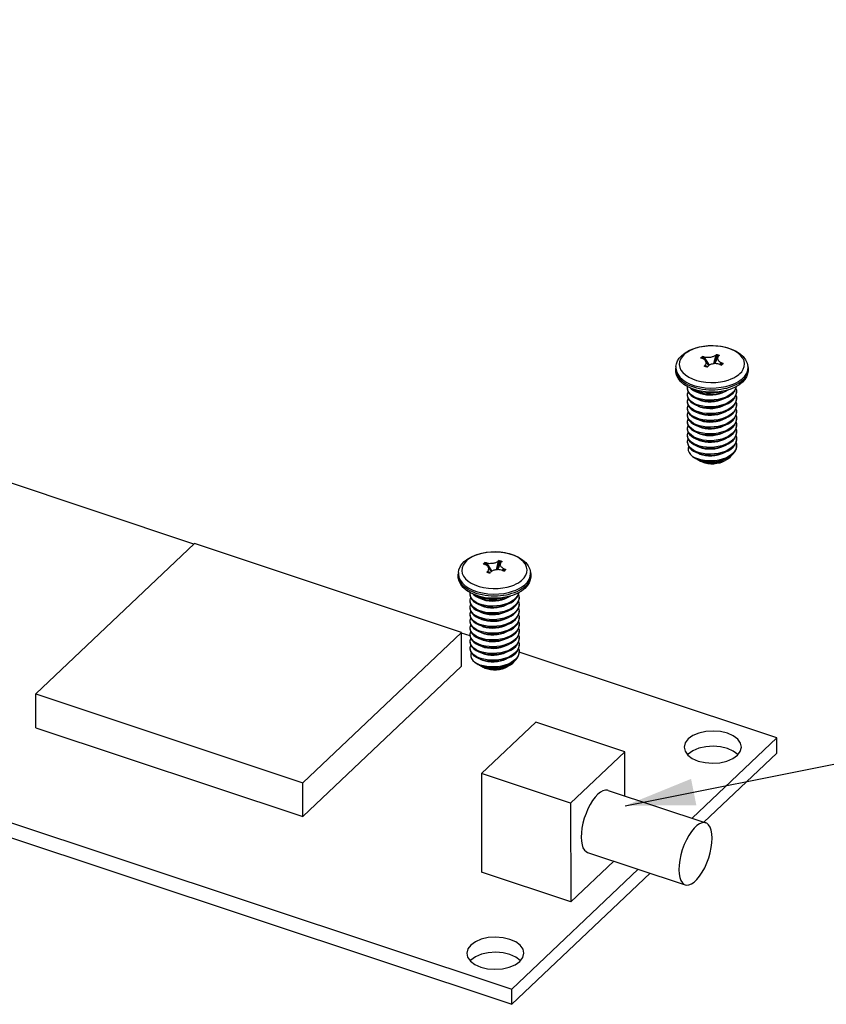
# Model space of a CAD drawing. Extents: x 0 to 1189, y 0 to 841.
# Tile 216 of 256: x 587 to 605, y 461 to 482. Entities that reach past the tile are written whole.
import ezdxf

# ---------------------------------------------------------------- set-up
doc = ezdxf.new("R2010")
doc.units = 0
doc.header["$LTSCALE"] = 65.395
doc.layers.get('0').update_dxf_attribs({"linetype": 'CONTINUOUS'})
doc.layers.add('02___PRT_ALL_AXES', color=7, linetype='CONTINUOUS')
doc.layers.add('06___PRT_ALL_SURFS', color=7, linetype='CONTINUOUS')

msp = doc.modelspace()

# ---------------------------------------------------------------- linework, layer by layer
at = {"color": 2, "linetype": 'Continuous'}
msp.add_line((600.315, 464.817), (806.083, 505.9), dxfattribs=at)
at = {"color": 7, "linetype": 'Continuous'}
for p, q in [((602.004, 474.429), (601.972, 474.437)), ((601.972, 474.437), (602.02, 474.37)), ((602.258, 474.466), (602.21, 474.283)), ((602.277, 474.481), (602.216, 474.283)), ((602.231, 474.285), (602.309, 474.472)), ((602.277, 474.481), (602.258, 474.466)), ((602.338, 474.461), (602.32, 474.445)), ((601.967, 474.394), (601.935, 474.402)), ((601.951, 474.42), (601.975, 474.392)), ((602.004, 474.429), (602.116, 474.249)), ((602.013, 474.23), (602.031, 474.251)), ((602.031, 474.251), (602.081, 474.218)), ((602.074, 474.21), (602.093, 474.231)), ((602.385, 474.303), (602.34, 474.27)), ((602.348, 474.268), (602.38, 474.254)), ((602.416, 474.289), (602.366, 474.26)), ((602.374, 474.257), (602.4, 474.271)), ((602.385, 474.303), (602.416, 474.289)), ((601.404, 474.222), (601.402, 474.187)), ((601.61, 474.042), (601.678, 473.997)), ((602.643, 473.982), (602.688, 474.006)), ((602.751, 473.825), (602.661, 473.774)), ((602.827, 473.886), (602.751, 473.825)), ((601.654, 473.737), (601.652, 473.762)), ((601.652, 473.744), (601.654, 473.719)), ((601.655, 473.592), (601.652, 473.617)), ((601.652, 473.599), (601.654, 473.575)), ((601.759, 473.743), (601.661, 473.788)), ((601.908, 473.678), (601.919, 473.698)), ((602.559, 473.732), (602.449, 473.701)), ((602.661, 473.774), (602.559, 473.732)), ((602.689, 473.748), (602.701, 473.796)), ((602.702, 473.692), (602.701, 473.67)), ((601.655, 473.449), (601.653, 473.473)), ((601.653, 473.455), (601.655, 473.431)), ((602.702, 473.547), (602.701, 473.526)), ((602.703, 473.403), (602.702, 473.383)), ((601.655, 473.304), (601.653, 473.328)), ((601.653, 473.31), (601.655, 473.285)), ((601.655, 473.159), (601.653, 473.183)), ((601.842, 473.248), (601.909, 473.225)), ((601.863, 473.241), (601.907, 473.22)), ((601.907, 473.22), (601.908, 473.22)), ((601.908, 473.22), (601.964, 473.201)), ((602.703, 473.258), (602.702, 473.238)), ((601.653, 473.165), (601.656, 473.14)), ((601.656, 473.013), (601.654, 473.039)), ((601.654, 473.021), (601.656, 472.996)), ((602.703, 473.113), (602.702, 473.092)), ((602.704, 472.969), (602.703, 472.948)), ((591.084, 470.422), (583.655, 472.893)), ((601.656, 472.87), (601.654, 472.894)), ((601.654, 472.876), (601.656, 472.852)), ((601.656, 472.725), (601.654, 472.749)), ((602.704, 472.824), (602.703, 472.804)), ((601.654, 472.731), (601.656, 472.706)), ((601.657, 472.58), (601.654, 472.605)), ((601.844, 472.669), (601.911, 472.647)), ((601.864, 472.663), (601.909, 472.641)), ((601.909, 472.641), (601.965, 472.622)), ((602.428, 472.663), (602.442, 472.671)), ((602.704, 472.679), (602.703, 472.659)), ((602.583, 472.456), (602.631, 472.497)), ((602.587, 472.314), (602.631, 472.353)), ((602.705, 472.534), (602.703, 472.513)), ((601.811, 472.268), (601.759, 472.298)), ((601.759, 472.298), (601.795, 472.274)), ((601.795, 472.274), (601.828, 472.254)), ((601.872, 472.243), (601.811, 472.268)), ((601.875, 472.226), (601.924, 472.197)), ((602.507, 472.24), (602.437, 472.198)), ((591.094, 470.432), (587.697, 467.212)), ((596.811, 468.53), (591.094, 470.432)), ((597.295, 470.007), (597.319, 469.979)), ((597.348, 470.017), (597.315, 470.024)), ((597.315, 470.024), (597.363, 469.957)), ((597.348, 470.017), (597.46, 469.837)), ((597.602, 470.053), (597.554, 469.87)), ((597.621, 470.068), (597.56, 469.871)), ((597.575, 469.872), (597.653, 470.059)), ((597.621, 470.068), (597.602, 470.053)), ((597.682, 470.048), (597.664, 470.033)), ((596.748, 469.809), (596.746, 469.774)), ((597.311, 469.982), (597.279, 469.989)), ((597.357, 469.818), (597.375, 469.839)), ((597.375, 469.839), (597.425, 469.805)), ((597.418, 469.797), (597.437, 469.818)), ((597.729, 469.89), (597.684, 469.858)), ((597.692, 469.855), (597.724, 469.842)), ((597.76, 469.876), (597.71, 469.847)), ((597.718, 469.844), (597.744, 469.858)), ((597.729, 469.89), (597.76, 469.876)), ((596.954, 469.629), (597.022, 469.584)), ((597.987, 469.569), (598.031, 469.594)), ((597.103, 469.331), (597.005, 469.375)), ((598.095, 469.413), (598.005, 469.361)), ((598.033, 469.335), (598.044, 469.384)), ((598.171, 469.473), (598.095, 469.413)), ((596.998, 469.325), (596.996, 469.349)), ((596.996, 469.331), (596.998, 469.306)), ((596.999, 469.179), (596.996, 469.205)), ((596.996, 469.187), (596.998, 469.162)), ((597.252, 469.265), (597.263, 469.285)), ((597.903, 469.319), (597.793, 469.288)), ((598.005, 469.361), (597.903, 469.319)), ((598.046, 469.279), (598.045, 469.258)), ((596.999, 469.036), (596.997, 469.06)), ((596.997, 469.042), (596.999, 469.018)), ((598.046, 469.135), (598.045, 469.114)), ((598.047, 468.99), (598.046, 468.97)), ((596.999, 468.891), (596.997, 468.915)), ((596.997, 468.897), (596.999, 468.872)), ((596.999, 468.746), (596.997, 468.771)), ((596.997, 468.752), (597, 468.727)), ((597.186, 468.836), (597.253, 468.813)), ((597.207, 468.828), (597.251, 468.807)), ((597.251, 468.807), (597.308, 468.788)), ((597.251, 468.807), (597.251, 468.807)), ((598.047, 468.845), (598.046, 468.825)), ((597, 468.6), (596.997, 468.626)), ((596.998, 468.608), (597, 468.584)), ((598.047, 468.701), (598.046, 468.679)), ((598.048, 468.556), (598.047, 468.535)), ((593.413, 465.31), (596.811, 468.53)), ((596.812, 467.806), (596.811, 468.53)), ((596.999, 468.454), (596.811, 468.516)), ((597, 468.457), (596.998, 468.481)), ((596.998, 468.463), (597, 468.439)), ((597, 468.313), (596.998, 468.336)), ((598.048, 468.411), (598.047, 468.391)), ((596.998, 468.318), (597, 468.294)), ((597.001, 468.167), (596.998, 468.192)), ((597.188, 468.257), (597.255, 468.234)), ((597.208, 468.25), (597.253, 468.228)), ((597.253, 468.228), (597.309, 468.209)), ((597.772, 468.25), (597.786, 468.258)), ((598.048, 468.266), (598.047, 468.246)), ((598.049, 468.122), (598.047, 468.1)), ((597.927, 468.043), (597.975, 468.085)), ((597.931, 467.901), (597.975, 467.94)), ((603.565, 466.269), (598.049, 468.104)), ((593.415, 464.586), (596.812, 467.806)), ((597.155, 467.856), (597.103, 467.886)), ((597.103, 467.886), (597.139, 467.861)), ((597.139, 467.861), (597.172, 467.842)), ((597.216, 467.83), (597.155, 467.856)), ((597.219, 467.813), (597.268, 467.784)), ((597.85, 467.827), (597.781, 467.785)), ((577.978, 467.513), (597.888, 460.889)), ((577.979, 467.189), (597.888, 460.565)), ((587.698, 466.488), (587.697, 467.212)), ((587.697, 467.212), (593.413, 465.31)), ((587.698, 466.488), (593.415, 464.586)), ((598.402, 466.61), (597.24, 465.509)), ((600.312, 465.974), (598.402, 466.61)), ((601.75, 464.55), (603.565, 466.269)), ((603.565, 465.945), (603.565, 466.269)), ((601.581, 466.07), (601.6, 465.986)), ((600.312, 465.974), (599.15, 464.873)), ((600.314, 465.027), (600.312, 465.974)), ((602.004, 464.465), (603.565, 465.945)), ((597.24, 465.509), (597.244, 463.396)), ((599.15, 464.873), (597.24, 465.509)), ((593.415, 464.586), (593.413, 465.31)), ((599.15, 464.873), (599.155, 462.76)), ((599.155, 462.76), (600.074, 463.632)), ((599.155, 462.76), (597.244, 463.396)), ((597.888, 460.889), (600.598, 463.458)), ((597.888, 460.565), (600.852, 463.373)), ((596.925, 461.658), (596.944, 461.573)), ((597.888, 460.565), (597.888, 460.889))]:
    msp.add_line(p, q, dxfattribs=at)
for points in [[(601.529, 474.458), (601.604, 474.518), (601.695, 474.57), (601.797, 474.611), (601.907, 474.642), (602.022, 474.662), (602.141, 474.671), (602.26, 474.669), (602.377, 474.656), (602.49, 474.632), (602.596, 474.597), (602.693, 474.553), (602.778, 474.498), (602.847, 474.436), (602.898, 474.368), (602.932, 474.297), (602.948, 474.225)], [(602.777, 474.073), (602.813, 474.113), (602.847, 474.166), (602.869, 474.224), (602.875, 474.283), (602.864, 474.342), (602.838, 474.399), (602.797, 474.454), (602.742, 474.505), (602.674, 474.55), (602.594, 474.589), (602.505, 474.621), (602.408, 474.644), (602.305, 474.66), (602.2, 474.666), (602.095, 474.664), (601.995, 474.653), (601.904, 474.635), (601.827, 474.613), (601.762, 474.59), (601.709, 474.565), (601.664, 474.54), (601.627, 474.516), (601.598, 474.493), (601.575, 474.473)], [(601.404, 474.222), (601.416, 474.283), (601.44, 474.343), (601.478, 474.402), (601.529, 474.458)], [(601.575, 474.473), (601.539, 474.434), (601.504, 474.381), (601.483, 474.323), (601.477, 474.264), (601.487, 474.205), (601.513, 474.147), (601.554, 474.093), (601.61, 474.042)], [(601.951, 474.42), (601.958, 474.426), (601.964, 474.431), (601.972, 474.437)], [(602.004, 474.429), (602.026, 474.425), (602.05, 474.422), (602.074, 474.421), (602.096, 474.421), (602.115, 474.423), (602.134, 474.424), (602.153, 474.427), (602.171, 474.431), (602.189, 474.435), (602.204, 474.439), (602.219, 474.445), (602.233, 474.451), (602.247, 474.459), (602.258, 474.466)], [(602.277, 474.481), (602.288, 474.478), (602.299, 474.475), (602.309, 474.472)], [(602.32, 474.445), (602.311, 474.437), (602.304, 474.428), (602.302, 474.423)], [(602.309, 474.472), (602.319, 474.468), (602.329, 474.465), (602.338, 474.461)], [(601.935, 474.402), (601.94, 474.408), (601.945, 474.414), (601.951, 474.42)], [(602.041, 474.348), (602.039, 474.35), (602.031, 474.36), (602.02, 474.37), (602.005, 474.38), (601.987, 474.388), (601.967, 474.394)], [(602.042, 474.219), (602.032, 474.223), (602.023, 474.226), (602.013, 474.23)], [(602.031, 474.251), (602.04, 474.263), (602.047, 474.274), (602.051, 474.286), (602.054, 474.297), (602.055, 474.308), (602.053, 474.319), (602.05, 474.33), (602.046, 474.341), (602.041, 474.348)], [(602.118, 474.251), (602.105, 474.241), (602.093, 474.231)], [(602.255, 474.285), (602.236, 474.285), (602.217, 474.284), (602.199, 474.281), (602.18, 474.277), (602.163, 474.272), (602.148, 474.266), (602.133, 474.259), (602.118, 474.251)], [(602.348, 474.268), (602.326, 474.275), (602.302, 474.281), (602.277, 474.284), (602.255, 474.285)], [(602.302, 474.423), (602.3, 474.418), (602.298, 474.408), (602.297, 474.399), (602.298, 474.389), (602.301, 474.378), (602.306, 474.367), (602.312, 474.357), (602.32, 474.347), (602.331, 474.336), (602.347, 474.324), (602.365, 474.312), (602.385, 474.303)], [(602.4, 474.271), (602.394, 474.265), (602.387, 474.26), (602.38, 474.254)], [(602.416, 474.289), (602.411, 474.283), (602.406, 474.277), (602.4, 474.271)], [(602.943, 474.143), (602.95, 474.208), (602.948, 474.225)], [(601.4, 474.186), (601.399, 474.163), (601.401, 474.126), (601.409, 474.089), (601.423, 474.053), (601.442, 474.018), (601.466, 473.983), (601.495, 473.95), (601.529, 473.918), (601.568, 473.889), (601.612, 473.86), (601.662, 473.833)], [(601.661, 473.788), (601.576, 473.841), (601.506, 473.903), (601.453, 473.971), (601.418, 474.041), (601.401, 474.113), (601.4, 474.186)], [(601.402, 474.187), (601.414, 474.122), (601.443, 474.058), (601.488, 473.998), (601.549, 473.942), (601.625, 473.891)], [(602.074, 474.21), (602.063, 474.213), (602.053, 474.216), (602.042, 474.219)], [(602.688, 474.006), (602.725, 474.031), (602.754, 474.054), (602.777, 474.073)], [(602.952, 474.19), (602.953, 474.127), (602.941, 474.065), (602.917, 474.004), (602.879, 473.943), (602.827, 473.886)], [(602.841, 473.976), (602.881, 474.02), (602.92, 474.078), (602.943, 474.143)], [(602.845, 473.94), (602.88, 473.977), (602.907, 474.014), (602.927, 474.051), (602.942, 474.087), (602.95, 474.124)], [(602.95, 474.124), (602.954, 474.161), (602.952, 474.19)], [(601.625, 473.891), (601.713, 473.848), (601.812, 473.813), (601.92, 473.787), (602.033, 473.77), (602.149, 473.763), (602.266, 473.766), (602.376, 473.778), (602.476, 473.797), (602.563, 473.821), (602.634, 473.847)], [(601.662, 473.833), (601.718, 473.808), (601.779, 473.785), (601.843, 473.766), (601.909, 473.751), (601.976, 473.739), (602.042, 473.731), (602.107, 473.726), (602.172, 473.725), (602.238, 473.726), (602.304, 473.731), (602.368, 473.739), (602.431, 473.749), (602.492, 473.763), (602.551, 473.78), (602.608, 473.799)], [(601.678, 473.997), (601.758, 473.958), (601.847, 473.926), (601.944, 473.902), (602.046, 473.887), (602.152, 473.881), (602.257, 473.883), (602.357, 473.894), (602.447, 473.912), (602.525, 473.933), (602.589, 473.957), (602.643, 473.982)], [(602.608, 473.799), (602.661, 473.821), (602.711, 473.845), (602.758, 473.873), (602.803, 473.904), (602.845, 473.94)], [(602.634, 473.847), (602.693, 473.875), (602.742, 473.902), (602.784, 473.929), (602.816, 473.954), (602.841, 473.976)], [(601.652, 473.762), (601.653, 473.78), (601.656, 473.791)], [(601.652, 473.617), (601.653, 473.635), (601.665, 473.677), (601.667, 473.681)], [(602.628, 473.673), (602.581, 473.632), (602.523, 473.595), (602.457, 473.563), (602.385, 473.538), (602.308, 473.52), (602.226, 473.508), (602.143, 473.503), (602.062, 473.506), (601.984, 473.516), (601.909, 473.533), (601.841, 473.556), (601.783, 473.584), (601.734, 473.618), (601.695, 473.655), (601.668, 473.696), (601.654, 473.737)], [(601.654, 473.719), (601.668, 473.677), (601.695, 473.637)], [(602.628, 473.528), (602.581, 473.487), (602.523, 473.45), (602.456, 473.418), (602.383, 473.393), (602.306, 473.374), (602.225, 473.363), (602.143, 473.359), (602.062, 473.361), (601.984, 473.371), (601.909, 473.388), (601.841, 473.412), (601.782, 473.44), (601.733, 473.473), (601.695, 473.51), (601.669, 473.55), (601.655, 473.592)], [(601.695, 473.637), (601.733, 473.6), (601.782, 473.567), (601.841, 473.538)], [(601.712, 473.764), (601.733, 473.744), (601.782, 473.711), (601.841, 473.683)], [(601.979, 473.686), (601.866, 473.709), (601.759, 473.743)], [(601.908, 473.678), (601.841, 473.701), (601.783, 473.729), (601.764, 473.742)], [(601.841, 473.683), (601.909, 473.659), (601.983, 473.643), (602.062, 473.633), (602.143, 473.63), (602.226, 473.634), (602.307, 473.646), (602.385, 473.665)], [(601.865, 473.674), (601.88, 473.666), (601.934, 473.644), (601.994, 473.628), (602.059, 473.618)], [(602.38, 473.689), (602.306, 473.67), (602.225, 473.657), (602.142, 473.652), (602.061, 473.653), (601.982, 473.662), (601.908, 473.678)], [(602.449, 473.701), (602.334, 473.681), (602.215, 473.672), (602.096, 473.673), (601.979, 473.686)], [(602.059, 473.618), (602.128, 473.614), (602.198, 473.616), (602.267, 473.626), (602.334, 473.641), (602.397, 473.663), (602.439, 473.684)], [(602.385, 473.665), (602.457, 473.69), (602.523, 473.721), (602.524, 473.722)], [(602.523, 473.576), (602.581, 473.614), (602.628, 473.655)], [(602.695, 473.793), (602.689, 473.767), (602.665, 473.718), (602.628, 473.673)], [(602.628, 473.655), (602.664, 473.7), (602.689, 473.748)], [(602.701, 473.67), (602.689, 473.621), (602.665, 473.573), (602.628, 473.528)], [(602.629, 473.51), (602.665, 473.555), (602.689, 473.603)], [(602.689, 473.603), (602.701, 473.653), (602.702, 473.674)], [(602.69, 473.754), (602.7, 473.72), (602.702, 473.692)], [(602.691, 473.61), (602.7, 473.576), (602.702, 473.547)], [(601.653, 473.473), (601.654, 473.491), (601.666, 473.533), (601.667, 473.536)], [(601.653, 473.328), (601.654, 473.347), (601.666, 473.389), (601.668, 473.391)], [(601.654, 473.575), (601.668, 473.533), (601.695, 473.493)], [(602.629, 473.384), (602.582, 473.342), (602.524, 473.305), (602.457, 473.274), (602.385, 473.248), (602.307, 473.23), (602.225, 473.218), (602.143, 473.214), (602.062, 473.217), (601.983, 473.227), (601.909, 473.244), (601.841, 473.267), (601.783, 473.295), (601.734, 473.329), (601.695, 473.366), (601.668, 473.407), (601.655, 473.449)], [(601.655, 473.431), (601.668, 473.389), (601.695, 473.348)], [(601.695, 473.493), (601.733, 473.455), (601.782, 473.422), (601.841, 473.393)], [(601.841, 473.538), (601.909, 473.515), (601.984, 473.498), (602.062, 473.488), (602.143, 473.485), (602.225, 473.49), (602.305, 473.501), (602.383, 473.519)], [(601.841, 473.393), (601.909, 473.37), (601.983, 473.353), (602.061, 473.343), (602.142, 473.341), (602.225, 473.345), (602.307, 473.357), (602.384, 473.375)], [(601.862, 473.531), (601.906, 473.509), (601.963, 473.491), (602.026, 473.477)], [(601.865, 473.385), (601.881, 473.376), (601.934, 473.355), (601.994, 473.338)], [(601.994, 473.338), (602.06, 473.328), (602.128, 473.324), (602.198, 473.327), (602.268, 473.336), (602.335, 473.352), (602.397, 473.374), (602.44, 473.394)], [(602.026, 473.477), (602.093, 473.47), (602.163, 473.469), (602.233, 473.475), (602.301, 473.488), (602.366, 473.507), (602.426, 473.531), (602.439, 473.539)], [(602.383, 473.519), (602.456, 473.545), (602.523, 473.576)], [(602.384, 473.375), (602.457, 473.4), (602.523, 473.432)], [(602.523, 473.432), (602.581, 473.469), (602.629, 473.51)], [(602.701, 473.526), (602.689, 473.477), (602.665, 473.429), (602.629, 473.384)], [(602.629, 473.366), (602.665, 473.411), (602.69, 473.459)], [(602.702, 473.383), (602.69, 473.333), (602.665, 473.284), (602.629, 473.239)], [(602.69, 473.459), (602.701, 473.509), (602.702, 473.529)], [(602.69, 473.315), (602.702, 473.364), (602.703, 473.385)], [(602.691, 473.465), (602.7, 473.432), (602.703, 473.403)], [(601.653, 473.183), (601.654, 473.201), (601.666, 473.244), (601.668, 473.247)], [(601.91, 473.099), (601.843, 473.122), (601.784, 473.15), (601.734, 473.184), (601.695, 473.221), (601.669, 473.262), (601.655, 473.304)], [(601.655, 473.285), (601.669, 473.243), (601.696, 473.203)], [(601.695, 473.348), (601.734, 473.31), (601.784, 473.277), (601.842, 473.248)], [(601.696, 473.203), (601.735, 473.165), (601.784, 473.132), (601.842, 473.104)], [(601.909, 473.225), (601.983, 473.209), (602.061, 473.199), (602.143, 473.196), (602.226, 473.2), (602.308, 473.212), (602.386, 473.231)], [(602.629, 473.239), (602.582, 473.198), (602.525, 473.161), (602.459, 473.13), (602.387, 473.104), (602.309, 473.085), (602.226, 473.074), (602.143, 473.069), (602.061, 473.072), (601.983, 473.082), (601.91, 473.099)], [(601.964, 473.201), (602.027, 473.188), (602.094, 473.181), (602.164, 473.18), (602.234, 473.186), (602.302, 473.198), (602.367, 473.217), (602.427, 473.242), (602.44, 473.25)], [(602.386, 473.231), (602.459, 473.256), (602.525, 473.288)], [(602.524, 473.143), (602.582, 473.18), (602.629, 473.221)], [(602.525, 473.288), (602.582, 473.324), (602.629, 473.366)], [(602.629, 473.221), (602.665, 473.266), (602.69, 473.315)], [(602.702, 473.238), (602.69, 473.188), (602.666, 473.139), (602.629, 473.094)], [(602.69, 473.169), (602.702, 473.218), (602.703, 473.24)], [(602.691, 473.32), (602.701, 473.288), (602.703, 473.258)], [(602.692, 473.176), (602.701, 473.141), (602.703, 473.113)], [(601.654, 473.039), (601.655, 473.056), (601.666, 473.098), (601.668, 473.102)], [(602.629, 473.094), (602.582, 473.053), (602.525, 473.016), (602.459, 472.984), (602.386, 472.959), (602.309, 472.941), (602.227, 472.929), (602.144, 472.925), (602.063, 472.927), (601.985, 472.937), (601.91, 472.954), (601.843, 472.977), (601.784, 473.006), (601.735, 473.039), (601.696, 473.076), (601.669, 473.117), (601.655, 473.159)], [(601.656, 473.14), (601.67, 473.098), (601.696, 473.058)], [(602.63, 472.95), (602.582, 472.908), (602.524, 472.871), (602.457, 472.839), (602.384, 472.814), (602.307, 472.796), (602.227, 472.784), (602.145, 472.78), (602.064, 472.783), (601.985, 472.793), (601.91, 472.809), (601.842, 472.833), (601.783, 472.861), (601.735, 472.895), (601.696, 472.932), (601.67, 472.971), (601.656, 473.013)], [(601.656, 472.996), (601.669, 472.955), (601.696, 472.914)], [(601.696, 473.058), (601.734, 473.021), (601.783, 472.988), (601.842, 472.959)], [(601.842, 473.104), (601.91, 473.081), (601.985, 473.064), (602.063, 473.054), (602.144, 473.051), (602.227, 473.056), (602.309, 473.067), (602.386, 473.086)], [(601.842, 472.959), (601.91, 472.936), (601.985, 472.919), (602.063, 472.909), (602.144, 472.906), (602.226, 472.911), (602.307, 472.922), (602.384, 472.941)], [(601.866, 473.096), (601.881, 473.087), (601.935, 473.065), (601.995, 473.049), (602.06, 473.039)], [(602.028, 472.898), (602.095, 472.891), (602.164, 472.891), (602.234, 472.897), (602.303, 472.909), (602.368, 472.928), (602.427, 472.952), (602.441, 472.96)], [(602.06, 473.039), (602.129, 473.035), (602.199, 473.038), (602.268, 473.047), (602.335, 473.062), (602.398, 473.084), (602.441, 473.105)], [(602.384, 472.941), (602.457, 472.966), (602.524, 472.997)], [(602.386, 473.086), (602.458, 473.111), (602.524, 473.143)], [(602.524, 472.997), (602.582, 473.035), (602.629, 473.076)], [(602.629, 473.076), (602.666, 473.121), (602.69, 473.169)], [(602.702, 473.092), (602.69, 473.042), (602.666, 472.995), (602.63, 472.95)], [(602.63, 472.932), (602.666, 472.976), (602.69, 473.024)], [(602.69, 473.024), (602.702, 473.074), (602.703, 473.095)], [(602.692, 473.031), (602.701, 472.997), (602.704, 472.969)], [(601.654, 472.894), (601.655, 472.912), (601.667, 472.954), (601.669, 472.957)], [(601.654, 472.749), (601.655, 472.768), (601.667, 472.81), (601.669, 472.813)], [(602.63, 472.805), (602.583, 472.764), (602.525, 472.726), (602.458, 472.695), (602.386, 472.67), (602.308, 472.651), (602.227, 472.639), (602.144, 472.635), (602.063, 472.638), (601.985, 472.648), (601.91, 472.665), (601.843, 472.688), (601.784, 472.717), (601.735, 472.75), (601.696, 472.787), (601.67, 472.828), (601.656, 472.87)], [(601.656, 472.852), (601.67, 472.81), (601.696, 472.769)], [(601.696, 472.914), (601.735, 472.876), (601.784, 472.843), (601.842, 472.815)], [(601.696, 472.769), (601.735, 472.731), (601.785, 472.698), (601.844, 472.669)], [(601.842, 472.815), (601.91, 472.791), (601.984, 472.775), (602.063, 472.765), (602.144, 472.762), (602.226, 472.766), (602.308, 472.778), (602.386, 472.796)], [(601.864, 472.952), (601.907, 472.931), (601.965, 472.912), (602.028, 472.898)], [(601.867, 472.806), (601.882, 472.797), (601.935, 472.776), (601.996, 472.76)], [(601.996, 472.76), (602.061, 472.749), (602.13, 472.745), (602.2, 472.748), (602.269, 472.757), (602.336, 472.773), (602.398, 472.795), (602.441, 472.816)], [(602.386, 472.796), (602.458, 472.821), (602.525, 472.853)], [(602.525, 472.853), (602.583, 472.89), (602.63, 472.932)], [(602.526, 472.709), (602.583, 472.746), (602.63, 472.787)], [(602.703, 472.948), (602.691, 472.898), (602.666, 472.85), (602.63, 472.805)], [(602.63, 472.787), (602.666, 472.832), (602.691, 472.88)], [(602.703, 472.804), (602.691, 472.754), (602.667, 472.705), (602.63, 472.66)], [(602.691, 472.88), (602.703, 472.93), (602.704, 472.951)], [(602.691, 472.736), (602.703, 472.786), (602.704, 472.806)], [(602.692, 472.886), (602.702, 472.854), (602.704, 472.824)], [(601.654, 472.605), (601.656, 472.622), (601.667, 472.665), (601.669, 472.668)], [(601.655, 472.586), (601.657, 472.561), (601.671, 472.519)], [(601.785, 472.571), (601.736, 472.605), (601.697, 472.643), (601.67, 472.683), (601.656, 472.725)], [(601.656, 472.706), (601.67, 472.665), (601.697, 472.624)], [(601.697, 472.497), (601.671, 472.538), (601.657, 472.58)], [(601.697, 472.624), (601.736, 472.587), (601.785, 472.553), (601.844, 472.525), (601.911, 472.502), (601.986, 472.485), (602.064, 472.475), (602.145, 472.472), (602.228, 472.477), (602.31, 472.489), (602.387, 472.507), (602.459, 472.532), (602.526, 472.564)], [(601.911, 472.52), (601.844, 472.543), (601.785, 472.571)], [(602.63, 472.66), (602.583, 472.619), (602.526, 472.582), (602.46, 472.551), (602.388, 472.525), (602.31, 472.507), (602.228, 472.495), (602.144, 472.49), (602.063, 472.493), (601.984, 472.503), (601.911, 472.52)], [(601.911, 472.647), (601.984, 472.63), (602.062, 472.62), (602.144, 472.617), (602.227, 472.621), (602.31, 472.633), (602.388, 472.652)], [(601.965, 472.622), (602.028, 472.609), (602.095, 472.602), (602.165, 472.601), (602.235, 472.607), (602.303, 472.62), (602.368, 472.638), (602.428, 472.663)], [(602.388, 472.652), (602.46, 472.677), (602.526, 472.709)], [(602.526, 472.564), (602.583, 472.601), (602.63, 472.642)], [(602.63, 472.642), (602.667, 472.687), (602.691, 472.736)], [(602.703, 472.659), (602.692, 472.609), (602.667, 472.561), (602.631, 472.516)], [(602.631, 472.497), (602.667, 472.542), (602.691, 472.59)], [(602.691, 472.59), (602.703, 472.639), (602.704, 472.661)], [(602.693, 472.741), (602.702, 472.709), (602.704, 472.679)], [(602.693, 472.597), (602.703, 472.562), (602.705, 472.534)], [(601.677, 472.51), (601.667, 472.474), (601.669, 472.428), (601.685, 472.382), (601.715, 472.339), (601.759, 472.298)], [(601.671, 472.519), (601.697, 472.479), (601.735, 472.442), (601.784, 472.409), (601.843, 472.381), (601.911, 472.357), (601.986, 472.34), (602.065, 472.33), (602.146, 472.328), (602.228, 472.332), (602.308, 472.343), (602.385, 472.362), (602.458, 472.387), (602.525, 472.419), (602.583, 472.456)], [(602.631, 472.516), (602.583, 472.474), (602.526, 472.437), (602.46, 472.406), (602.388, 472.381), (602.31, 472.362), (602.229, 472.35), (602.146, 472.346), (602.064, 472.349), (601.986, 472.358), (601.912, 472.375), (601.844, 472.398), (601.785, 472.427), (601.736, 472.46), (601.697, 472.497)], [(601.863, 472.518), (601.863, 472.518), (601.913, 472.495), (601.969, 472.477), (602.032, 472.464)], [(601.864, 472.373), (601.867, 472.372), (601.916, 472.349), (601.974, 472.331)], [(602.631, 472.371), (602.586, 472.331), (602.53, 472.295), (602.467, 472.264), (602.397, 472.239), (602.324, 472.22), (602.247, 472.207), (602.168, 472.201), (602.09, 472.202), (602.014, 472.209), (601.94, 472.223), (601.872, 472.243)], [(601.974, 472.331), (602.036, 472.318), (602.103, 472.312), (602.171, 472.312), (602.24, 472.318), (602.308, 472.331), (602.371, 472.35), (602.43, 472.374), (602.442, 472.381)], [(602.032, 472.464), (602.098, 472.457), (602.167, 472.457), (602.236, 472.463), (602.303, 472.475), (602.367, 472.493), (602.426, 472.517), (602.441, 472.526)], [(602.566, 472.284), (602.603, 472.326), (602.604, 472.329)], [(602.631, 472.353), (602.667, 472.398), (602.692, 472.446), (602.704, 472.495), (602.705, 472.516)], [(602.703, 472.513), (602.692, 472.464), (602.667, 472.416), (602.631, 472.371)], [(601.795, 472.274), (601.814, 472.264), (601.877, 472.234), (601.948, 472.211), (602.024, 472.194), (602.105, 472.183)], [(601.892, 472.224), (601.839, 472.248), (601.828, 472.254)], [(601.849, 472.243), (601.851, 472.242), (601.87, 472.229), (601.875, 472.226)], [(601.875, 472.226), (601.893, 472.216), (601.92, 472.203)], [(602.105, 472.183), (602.027, 472.191), (601.956, 472.204), (601.892, 472.224)], [(601.92, 472.203), (601.979, 472.181), (602.045, 472.166), (602.115, 472.157), (602.187, 472.156), (602.261, 472.161), (602.332, 472.173), (602.4, 472.191), (602.463, 472.217), (602.507, 472.24)], [(601.92, 472.203), (601.978, 472.185), (602.041, 472.173), (602.107, 472.167), (602.176, 472.168), (602.245, 472.174), (602.312, 472.187), (602.376, 472.207), (602.434, 472.231), (602.444, 472.238)], [(602.437, 472.198), (602.396, 472.176), (602.342, 472.157), (602.282, 472.143), (602.219, 472.135), (602.154, 472.135), (602.09, 472.141), (602.03, 472.153), (601.974, 472.172), (601.924, 472.197)], [(602.105, 472.183), (602.182, 472.184), (602.259, 472.191), (602.334, 472.204), (602.406, 472.223), (602.473, 472.248), (602.534, 472.279), (602.587, 472.314)], [(602.507, 472.24), (602.519, 472.248), (602.566, 472.284)], [(596.873, 470.045), (596.948, 470.105), (597.039, 470.157), (597.141, 470.198), (597.251, 470.229), (597.366, 470.249), (597.485, 470.258), (597.604, 470.256), (597.721, 470.243), (597.834, 470.219), (597.94, 470.185), (598.037, 470.14), (598.121, 470.085), (598.191, 470.023), (598.242, 469.956), (598.276, 469.885), (598.292, 469.812)], [(598.121, 469.661), (598.157, 469.7), (598.191, 469.753), (598.213, 469.811), (598.219, 469.87), (598.208, 469.929), (598.182, 469.987), (598.141, 470.041), (598.086, 470.092), (598.018, 470.137), (597.938, 470.176), (597.848, 470.208), (597.751, 470.232), (597.649, 470.247), (597.544, 470.253), (597.439, 470.251), (597.339, 470.24), (597.248, 470.222), (597.171, 470.2), (597.106, 470.177), (597.053, 470.152), (597.008, 470.128), (596.971, 470.103), (596.941, 470.08), (596.919, 470.06)], [(596.748, 469.809), (596.76, 469.87), (596.784, 469.93), (596.822, 469.989), (596.873, 470.045)], [(596.919, 470.06), (596.883, 470.021), (596.848, 469.968), (596.827, 469.91), (596.821, 469.851), (596.831, 469.792), (596.857, 469.735), (596.898, 469.68), (596.954, 469.629)], [(597.279, 469.989), (597.284, 469.996), (597.289, 470.002), (597.295, 470.007)], [(597.295, 470.007), (597.302, 470.013), (597.308, 470.019), (597.315, 470.024)], [(597.348, 470.017), (597.37, 470.012), (597.394, 470.01), (597.418, 470.008), (597.44, 470.009), (597.459, 470.01), (597.478, 470.012), (597.497, 470.014), (597.515, 470.018), (597.533, 470.022), (597.548, 470.027), (597.563, 470.032), (597.577, 470.038), (597.591, 470.046), (597.602, 470.053)], [(597.621, 470.068), (597.632, 470.065), (597.643, 470.062), (597.653, 470.059)], [(597.646, 470.01), (597.644, 470.005), (597.641, 469.996), (597.641, 469.986), (597.642, 469.976), (597.645, 469.965), (597.65, 469.955), (597.656, 469.944), (597.664, 469.934), (597.675, 469.923), (597.69, 469.911), (597.709, 469.9), (597.729, 469.89)], [(597.664, 470.033), (597.655, 470.024), (597.648, 470.015), (597.646, 470.01)], [(597.653, 470.059), (597.663, 470.056), (597.673, 470.052), (597.682, 470.048)], [(597.385, 469.935), (597.383, 469.938), (597.375, 469.947), (597.364, 469.957), (597.349, 469.967), (597.331, 469.975), (597.311, 469.982)], [(597.386, 469.806), (597.376, 469.81), (597.366, 469.814), (597.357, 469.818)], [(597.375, 469.839), (597.384, 469.85), (597.391, 469.862), (597.395, 469.873), (597.398, 469.884), (597.398, 469.895), (597.397, 469.906), (597.394, 469.917), (597.39, 469.928), (597.385, 469.935)], [(597.418, 469.797), (597.407, 469.8), (597.397, 469.803), (597.386, 469.806)], [(597.462, 469.838), (597.448, 469.828), (597.437, 469.818)], [(597.599, 469.873), (597.58, 469.872), (597.561, 469.871), (597.543, 469.868), (597.524, 469.864), (597.507, 469.859), (597.491, 469.853), (597.477, 469.847), (597.462, 469.838)], [(597.692, 469.855), (597.67, 469.862), (597.645, 469.868), (597.621, 469.871), (597.599, 469.873)], [(597.744, 469.858), (597.738, 469.852), (597.731, 469.847), (597.724, 469.842)], [(597.76, 469.876), (597.755, 469.87), (597.75, 469.864), (597.744, 469.858)], [(598.287, 469.73), (598.294, 469.795), (598.292, 469.812)], [(596.744, 469.773), (596.743, 469.75), (596.745, 469.713), (596.753, 469.676), (596.767, 469.64), (596.785, 469.605), (596.81, 469.57), (596.839, 469.537), (596.873, 469.506), (596.912, 469.476), (596.956, 469.447), (597.006, 469.42)], [(597.005, 469.375), (596.92, 469.429), (596.85, 469.49), (596.797, 469.558), (596.762, 469.628), (596.745, 469.701), (596.744, 469.773)], [(596.746, 469.774), (596.758, 469.709), (596.786, 469.645), (596.832, 469.585), (596.893, 469.529), (596.969, 469.479)], [(598.031, 469.594), (598.069, 469.618), (598.098, 469.641), (598.121, 469.661)], [(598.296, 469.777), (598.297, 469.715), (598.285, 469.652), (598.261, 469.591), (598.222, 469.53), (598.171, 469.473)], [(598.185, 469.564), (598.225, 469.607), (598.263, 469.665), (598.287, 469.73)], [(598.188, 469.527), (598.224, 469.564), (598.251, 469.601), (598.271, 469.638), (598.286, 469.674), (598.294, 469.711)], [(598.294, 469.711), (598.298, 469.748), (598.296, 469.777)], [(596.969, 469.479), (597.057, 469.435), (597.156, 469.4), (597.263, 469.374), (597.376, 469.357), (597.493, 469.35), (597.61, 469.353), (597.72, 469.365), (597.82, 469.384), (597.907, 469.409), (597.978, 469.435)], [(596.996, 469.349), (596.997, 469.367), (597, 469.378)], [(597.006, 469.42), (597.062, 469.395), (597.123, 469.373), (597.187, 469.354), (597.253, 469.338), (597.32, 469.326), (597.386, 469.318), (597.451, 469.314), (597.516, 469.312), (597.582, 469.313), (597.648, 469.318), (597.712, 469.326), (597.775, 469.336), (597.836, 469.35), (597.895, 469.367), (597.952, 469.386)], [(597.022, 469.584), (597.102, 469.545), (597.191, 469.513), (597.288, 469.489), (597.39, 469.474), (597.495, 469.468), (597.601, 469.47), (597.701, 469.481), (597.791, 469.499), (597.869, 469.521), (597.933, 469.544), (597.987, 469.569)], [(597.952, 469.386), (598.005, 469.408), (598.055, 469.433), (598.102, 469.46), (598.147, 469.492), (598.188, 469.527)], [(598.039, 469.381), (598.033, 469.354), (598.008, 469.306), (597.972, 469.26)], [(597.978, 469.435), (598.037, 469.462), (598.086, 469.489), (598.127, 469.516), (598.16, 469.542), (598.185, 469.564)], [(596.996, 469.205), (596.997, 469.222), (597.009, 469.265), (597.011, 469.268)], [(597.972, 469.26), (597.925, 469.219), (597.867, 469.182), (597.801, 469.151), (597.729, 469.125), (597.652, 469.107), (597.57, 469.095), (597.487, 469.091), (597.406, 469.093), (597.328, 469.103), (597.253, 469.12), (597.185, 469.143), (597.127, 469.172), (597.077, 469.205), (597.039, 469.242), (597.012, 469.283), (596.998, 469.325)], [(596.998, 469.306), (597.012, 469.264), (597.039, 469.224)], [(597.972, 469.116), (597.925, 469.074), (597.867, 469.037), (597.8, 469.005), (597.727, 468.98), (597.65, 468.962), (597.569, 468.95), (597.487, 468.946), (597.406, 468.949), (597.328, 468.959), (597.253, 468.975), (597.185, 468.999), (597.126, 469.027), (597.077, 469.061), (597.039, 469.098), (597.013, 469.138), (596.999, 469.179)], [(597.039, 469.224), (597.077, 469.187), (597.126, 469.154), (597.185, 469.125)], [(597.056, 469.352), (597.077, 469.331), (597.126, 469.298), (597.185, 469.27)], [(597.323, 469.273), (597.209, 469.297), (597.103, 469.331)], [(597.252, 469.265), (597.185, 469.288), (597.127, 469.316), (597.108, 469.329)], [(597.185, 469.27), (597.253, 469.247), (597.327, 469.23), (597.406, 469.22), (597.487, 469.217), (597.57, 469.222), (597.651, 469.233), (597.729, 469.252)], [(597.209, 469.262), (597.224, 469.253), (597.278, 469.231), (597.338, 469.215), (597.403, 469.205)], [(597.724, 469.276), (597.65, 469.257), (597.569, 469.244), (597.486, 469.239), (597.405, 469.241), (597.326, 469.249), (597.252, 469.265)], [(597.793, 469.288), (597.678, 469.268), (597.559, 469.259), (597.44, 469.261), (597.323, 469.273)], [(597.403, 469.205), (597.472, 469.201), (597.542, 469.204), (597.611, 469.213), (597.678, 469.228), (597.741, 469.25), (597.783, 469.271)], [(597.727, 469.107), (597.8, 469.132), (597.867, 469.164)], [(597.729, 469.252), (597.801, 469.277), (597.867, 469.309), (597.868, 469.309)], [(597.867, 469.164), (597.925, 469.201), (597.972, 469.242)], [(597.972, 469.242), (598.008, 469.287), (598.033, 469.335)], [(598.045, 469.258), (598.033, 469.209), (598.009, 469.161), (597.972, 469.116)], [(597.972, 469.098), (598.009, 469.142), (598.033, 469.19)], [(598.033, 469.19), (598.045, 469.24), (598.046, 469.261)], [(598.034, 469.342), (598.044, 469.307), (598.046, 469.279)], [(598.035, 469.197), (598.044, 469.163), (598.046, 469.135)], [(596.997, 469.06), (596.998, 469.078), (597.009, 469.12), (597.011, 469.123)], [(596.997, 468.915), (596.998, 468.934), (597.01, 468.976), (597.012, 468.979)], [(596.998, 469.162), (597.012, 469.121), (597.039, 469.08)], [(597.973, 468.971), (597.925, 468.93), (597.868, 468.892), (597.801, 468.861), (597.729, 468.836), (597.651, 468.817), (597.569, 468.805), (597.487, 468.801), (597.406, 468.804), (597.327, 468.814), (597.253, 468.831), (597.185, 468.854), (597.127, 468.883), (597.078, 468.916), (597.039, 468.953), (597.012, 468.994), (596.999, 469.036)], [(596.999, 469.018), (597.012, 468.976), (597.039, 468.935)], [(597.039, 469.08), (597.077, 469.042), (597.126, 469.009), (597.185, 468.981)], [(597.185, 469.125), (597.253, 469.102), (597.327, 469.085), (597.406, 469.075), (597.487, 469.072), (597.569, 469.077), (597.649, 469.088), (597.727, 469.107)], [(597.185, 468.981), (597.253, 468.957), (597.327, 468.941), (597.405, 468.931), (597.486, 468.928), (597.569, 468.932), (597.651, 468.944), (597.728, 468.962)], [(597.206, 469.118), (597.25, 469.097), (597.307, 469.078), (597.37, 469.064)], [(597.209, 468.972), (597.225, 468.963), (597.278, 468.942), (597.338, 468.926)], [(597.338, 468.926), (597.404, 468.915), (597.472, 468.912), (597.542, 468.914), (597.612, 468.923), (597.679, 468.939), (597.741, 468.961), (597.784, 468.982)], [(597.37, 469.064), (597.437, 469.057), (597.507, 469.057), (597.577, 469.063), (597.645, 469.075), (597.71, 469.094), (597.77, 469.119), (597.783, 469.126)], [(597.728, 468.962), (597.801, 468.987), (597.867, 469.019)], [(597.867, 469.019), (597.925, 469.056), (597.972, 469.098)], [(597.869, 468.875), (597.926, 468.912), (597.973, 468.953)], [(598.045, 469.114), (598.033, 469.064), (598.009, 469.016), (597.973, 468.971)], [(597.973, 468.953), (598.009, 468.998), (598.034, 469.046)], [(598.046, 468.97), (598.034, 468.92), (598.009, 468.871), (597.973, 468.826)], [(598.034, 469.046), (598.045, 469.096), (598.046, 469.117)], [(598.034, 468.902), (598.046, 468.952), (598.047, 468.972)], [(598.035, 469.052), (598.044, 469.02), (598.047, 468.99)], [(596.997, 468.771), (596.998, 468.788), (597.01, 468.831), (597.012, 468.834)], [(597.254, 468.686), (597.187, 468.709), (597.128, 468.737), (597.078, 468.771), (597.039, 468.809), (597.013, 468.849), (596.999, 468.891)], [(596.999, 468.872), (597.013, 468.831), (597.04, 468.79)], [(597.973, 468.682), (597.926, 468.64), (597.869, 468.603), (597.802, 468.572), (597.73, 468.547), (597.653, 468.528), (597.571, 468.516), (597.488, 468.512), (597.407, 468.515), (597.329, 468.524), (597.254, 468.541), (597.187, 468.564), (597.128, 468.593), (597.079, 468.626), (597.04, 468.663), (597.013, 468.704), (596.999, 468.746)], [(597.039, 468.935), (597.078, 468.897), (597.127, 468.864), (597.186, 468.836)], [(597.04, 468.79), (597.078, 468.753), (597.128, 468.719), (597.186, 468.691)], [(597.253, 468.813), (597.327, 468.796), (597.405, 468.786), (597.487, 468.783), (597.57, 468.787), (597.652, 468.799), (597.73, 468.818)], [(597.973, 468.826), (597.926, 468.785), (597.869, 468.748), (597.803, 468.717), (597.731, 468.691), (597.653, 468.673), (597.57, 468.661), (597.487, 468.656), (597.405, 468.659), (597.327, 468.669), (597.254, 468.686)], [(597.308, 468.788), (597.371, 468.775), (597.438, 468.768), (597.508, 468.767), (597.578, 468.773), (597.646, 468.786), (597.711, 468.804), (597.771, 468.829), (597.784, 468.837)], [(597.73, 468.818), (597.803, 468.843), (597.869, 468.875)], [(597.868, 468.73), (597.926, 468.767), (597.973, 468.808)], [(597.973, 468.808), (598.009, 468.853), (598.034, 468.902)], [(598.046, 468.825), (598.034, 468.775), (598.01, 468.727), (597.973, 468.682)], [(597.973, 468.663), (598.01, 468.708), (598.034, 468.756)], [(598.034, 468.756), (598.046, 468.805), (598.047, 468.827)], [(598.035, 468.907), (598.045, 468.875), (598.047, 468.845)], [(598.036, 468.763), (598.045, 468.728), (598.047, 468.701)], [(596.997, 468.626), (596.998, 468.643), (597.01, 468.686), (597.012, 468.689)], [(596.998, 468.481), (596.999, 468.499), (597.011, 468.541), (597.012, 468.544)], [(597, 468.727), (597.014, 468.685), (597.04, 468.645)], [(597.974, 468.537), (597.926, 468.495), (597.868, 468.458), (597.801, 468.426), (597.728, 468.401), (597.651, 468.383), (597.57, 468.371), (597.489, 468.367), (597.408, 468.37), (597.329, 468.38), (597.254, 468.397), (597.186, 468.42), (597.127, 468.449), (597.078, 468.482), (597.04, 468.519), (597.014, 468.559), (597, 468.6)], [(597, 468.584), (597.013, 468.542), (597.04, 468.501)], [(597.04, 468.645), (597.078, 468.608), (597.127, 468.575), (597.186, 468.547)], [(597.186, 468.691), (597.254, 468.668), (597.329, 468.651), (597.407, 468.641), (597.488, 468.638), (597.571, 468.643), (597.653, 468.655), (597.73, 468.673)], [(597.186, 468.547), (597.254, 468.523), (597.329, 468.506), (597.407, 468.496), (597.488, 468.494), (597.57, 468.498), (597.651, 468.509), (597.728, 468.528)], [(597.208, 468.539), (597.251, 468.518), (597.308, 468.499), (597.371, 468.486)], [(597.21, 468.683), (597.225, 468.674), (597.279, 468.652), (597.339, 468.636), (597.404, 468.626)], [(597.371, 468.486), (597.439, 468.479), (597.508, 468.478), (597.578, 468.484), (597.647, 468.496), (597.712, 468.515), (597.771, 468.54), (597.785, 468.547)], [(597.404, 468.626), (597.473, 468.622), (597.543, 468.625), (597.612, 468.634), (597.679, 468.65), (597.742, 468.671), (597.785, 468.692)], [(597.728, 468.528), (597.801, 468.553), (597.868, 468.585)], [(597.73, 468.673), (597.802, 468.698), (597.868, 468.73)], [(597.868, 468.585), (597.926, 468.622), (597.973, 468.663)], [(598.046, 468.679), (598.034, 468.63), (598.01, 468.582), (597.974, 468.537)], [(597.974, 468.519), (598.01, 468.564), (598.034, 468.612)], [(598.047, 468.535), (598.035, 468.485), (598.01, 468.437), (597.974, 468.392)], [(598.034, 468.612), (598.046, 468.661), (598.047, 468.682)], [(598.035, 468.468), (598.047, 468.518), (598.048, 468.538)], [(598.036, 468.618), (598.045, 468.585), (598.048, 468.556)], [(596.998, 468.336), (596.999, 468.355), (597.011, 468.397), (597.013, 468.4)], [(597.974, 468.392), (597.927, 468.351), (597.869, 468.314), (597.802, 468.282), (597.73, 468.257), (597.652, 468.238), (597.571, 468.227), (597.488, 468.222), (597.407, 468.225), (597.329, 468.235), (597.254, 468.252), (597.186, 468.275), (597.128, 468.304), (597.079, 468.337), (597.04, 468.375), (597.014, 468.415), (597, 468.457)], [(597, 468.439), (597.014, 468.397), (597.04, 468.356)], [(597.04, 468.501), (597.079, 468.464), (597.128, 468.43), (597.186, 468.402)], [(597.04, 468.356), (597.079, 468.319), (597.129, 468.285), (597.188, 468.257)], [(597.186, 468.402), (597.254, 468.379), (597.328, 468.362), (597.407, 468.352), (597.487, 468.349), (597.57, 468.353), (597.652, 468.365), (597.73, 468.383)], [(597.211, 468.393), (597.226, 468.385), (597.279, 468.363), (597.34, 468.347)], [(597.34, 468.347), (597.405, 468.337), (597.474, 468.333), (597.544, 468.335), (597.613, 468.345), (597.68, 468.36), (597.742, 468.382), (597.785, 468.403)], [(597.73, 468.383), (597.802, 468.409), (597.869, 468.44)], [(597.869, 468.44), (597.926, 468.477), (597.974, 468.519)], [(597.87, 468.296), (597.927, 468.333), (597.974, 468.374)], [(597.974, 468.374), (598.01, 468.419), (598.035, 468.468)], [(598.047, 468.391), (598.035, 468.341), (598.011, 468.293), (597.974, 468.247)], [(597.974, 468.229), (598.011, 468.274), (598.035, 468.323)], [(598.035, 468.323), (598.047, 468.373), (598.048, 468.393)], [(598.036, 468.473), (598.046, 468.441), (598.048, 468.411)], [(598.037, 468.329), (598.046, 468.296), (598.048, 468.266)], [(596.998, 468.192), (596.999, 468.209), (597.011, 468.252), (597.013, 468.255)], [(596.998, 468.174), (597.001, 468.148), (597.015, 468.106)], [(597.129, 468.159), (597.08, 468.192), (597.041, 468.23), (597.014, 468.271), (597, 468.313)], [(597, 468.294), (597.014, 468.252), (597.041, 468.211)], [(597.041, 468.085), (597.015, 468.125), (597.001, 468.167)], [(597.041, 468.211), (597.08, 468.174), (597.129, 468.141), (597.188, 468.112), (597.255, 468.089), (597.33, 468.072), (597.408, 468.062), (597.489, 468.06), (597.572, 468.064), (597.654, 468.076), (597.731, 468.094), (597.803, 468.119), (597.869, 468.151)], [(597.255, 468.107), (597.188, 468.13), (597.129, 468.159)], [(597.974, 468.247), (597.927, 468.206), (597.87, 468.169), (597.804, 468.138), (597.732, 468.113), (597.654, 468.094), (597.572, 468.082), (597.488, 468.078), (597.407, 468.081), (597.328, 468.091), (597.255, 468.107)], [(597.255, 468.234), (597.328, 468.217), (597.406, 468.207), (597.488, 468.204), (597.571, 468.209), (597.654, 468.22), (597.732, 468.239)], [(597.309, 468.209), (597.372, 468.196), (597.439, 468.189), (597.509, 468.188), (597.579, 468.194), (597.647, 468.207), (597.712, 468.226), (597.772, 468.25)], [(597.376, 468.051), (597.442, 468.044), (597.511, 468.044), (597.579, 468.05), (597.647, 468.062), (597.711, 468.08), (597.77, 468.104), (597.785, 468.113)], [(597.732, 468.239), (597.804, 468.265), (597.87, 468.296)], [(597.869, 468.151), (597.927, 468.188), (597.974, 468.229)], [(598.047, 468.246), (598.036, 468.196), (598.011, 468.148), (597.975, 468.103)], [(597.975, 468.085), (598.011, 468.13), (598.035, 468.177)], [(598.035, 468.177), (598.047, 468.227), (598.048, 468.248)], [(598.037, 468.184), (598.046, 468.149), (598.049, 468.122)], [(597.021, 468.097), (597.011, 468.061), (597.012, 468.015), (597.029, 467.97), (597.059, 467.926), (597.103, 467.886)], [(597.015, 468.106), (597.041, 468.067), (597.079, 468.03), (597.128, 467.996), (597.187, 467.968), (597.255, 467.944), (597.33, 467.928), (597.409, 467.918), (597.49, 467.915), (597.571, 467.919), (597.652, 467.931), (597.729, 467.949), (597.802, 467.974), (597.869, 468.006), (597.927, 468.043)], [(597.975, 468.103), (597.927, 468.061), (597.87, 468.024), (597.804, 467.993), (597.732, 467.968), (597.654, 467.949), (597.572, 467.937), (597.489, 467.933), (597.408, 467.936), (597.33, 467.946), (597.256, 467.962), (597.188, 467.986), (597.129, 468.014), (597.08, 468.047), (597.041, 468.085)], [(597.207, 468.106), (597.207, 468.105), (597.257, 468.082), (597.313, 468.064), (597.376, 468.051)], [(597.208, 467.961), (597.21, 467.959), (597.26, 467.936), (597.317, 467.918)], [(597.975, 467.958), (597.929, 467.918), (597.874, 467.882), (597.811, 467.851), (597.741, 467.826), (597.668, 467.807), (597.591, 467.795), (597.512, 467.789), (597.434, 467.789), (597.357, 467.797), (597.284, 467.81), (597.216, 467.83)], [(597.317, 467.918), (597.38, 467.906), (597.447, 467.899), (597.515, 467.899), (597.584, 467.906), (597.651, 467.918), (597.715, 467.937), (597.774, 467.962), (597.786, 467.969)], [(597.449, 467.771), (597.525, 467.771), (597.603, 467.778), (597.678, 467.791), (597.75, 467.81), (597.817, 467.835), (597.878, 467.866), (597.931, 467.901)], [(597.91, 467.872), (597.947, 467.914), (597.948, 467.916)], [(597.975, 467.94), (598.011, 467.985), (598.036, 468.033), (598.047, 468.083), (598.049, 468.104)], [(598.047, 468.1), (598.036, 468.051), (598.011, 468.003), (597.975, 467.958)], [(597.139, 467.861), (597.158, 467.851), (597.221, 467.821), (597.292, 467.798), (597.368, 467.781), (597.449, 467.771)], [(597.236, 467.811), (597.183, 467.835), (597.172, 467.842)], [(597.193, 467.831), (597.195, 467.83), (597.214, 467.817), (597.219, 467.813)], [(597.219, 467.813), (597.236, 467.803), (597.264, 467.79)], [(597.449, 467.771), (597.371, 467.778), (597.3, 467.791), (597.236, 467.811)], [(597.264, 467.79), (597.323, 467.769), (597.389, 467.753), (597.459, 467.745), (597.531, 467.743), (597.604, 467.748), (597.676, 467.76), (597.744, 467.779), (597.807, 467.804), (597.851, 467.827)], [(597.264, 467.79), (597.322, 467.772), (597.385, 467.76), (597.451, 467.754), (597.52, 467.755), (597.589, 467.762), (597.656, 467.775), (597.719, 467.794), (597.778, 467.819), (597.788, 467.825)], [(597.781, 467.785), (597.74, 467.764), (597.686, 467.744), (597.626, 467.73), (597.563, 467.723), (597.498, 467.722), (597.434, 467.728), (597.374, 467.74), (597.318, 467.759), (597.268, 467.784)], [(597.851, 467.827), (597.863, 467.835), (597.91, 467.872)], [(602.507, 466.368), (602.36, 466.404), (602.201, 466.416), (602.043, 466.405), (601.894, 466.372), (601.766, 466.318), (601.667, 466.247), (601.604, 466.164), (601.581, 466.07)], [(602.806, 466.073), (602.787, 466.158), (602.728, 466.241), (602.632, 466.313), (602.507, 466.368)], [(602.507, 466.044), (602.36, 466.079), (602.202, 466.092), (602.043, 466.081), (601.895, 466.048), (601.767, 465.994), (601.668, 465.923), (601.656, 465.907)], [(602.732, 465.912), (602.729, 465.917), (602.633, 465.989), (602.507, 466.044)], [(602.72, 465.897), (602.783, 465.979), (602.806, 466.073)], [(601.6, 465.986), (601.659, 465.903), (601.755, 465.831), (601.881, 465.775)], [(601.881, 465.775), (602.028, 465.74), (602.186, 465.727), (602.345, 465.738), (602.493, 465.772), (602.621, 465.826), (602.72, 465.897)], [(597.85, 461.956), (597.704, 461.991), (597.545, 462.003), (597.386, 461.993), (597.238, 461.959), (597.11, 461.905), (597.011, 461.834), (596.948, 461.751), (596.925, 461.658)], [(598.15, 461.66), (598.131, 461.745), (598.072, 461.828), (597.976, 461.9), (597.85, 461.956)], [(596.944, 461.573), (597.003, 461.49), (597.099, 461.418), (597.225, 461.362)], [(597.851, 461.631), (597.704, 461.667), (597.546, 461.679), (597.387, 461.668), (597.239, 461.635), (597.111, 461.581), (597.012, 461.51), (597, 461.495)], [(598.076, 461.499), (598.073, 461.504), (597.977, 461.576), (597.851, 461.631)], [(598.064, 461.484), (598.127, 461.567), (598.15, 461.66)], [(597.225, 461.362), (597.372, 461.327), (597.53, 461.315), (597.689, 461.325), (597.837, 461.359), (597.965, 461.413), (598.064, 461.484)]]:
    msp.add_lwpolyline(points, dxfattribs=at)
at = {"color": 2, "linetype": 'Continuous'}
msp.add_solid([(601.73, 465.393), (600.315, 464.817), (601.842, 464.829)], dxfattribs=at)
at = {"layer": '02___PRT_ALL_AXES', "color": 7, "linetype": 'Continuous'}
for p, q in [((602.948, 474.225), (602.952, 474.19)), ((601.404, 474.222), (601.4, 474.186)), ((601.652, 473.744), (601.652, 473.762)), ((601.652, 473.599), (601.652, 473.618)), ((602.702, 473.674), (602.702, 473.692)), ((601.653, 473.455), (601.653, 473.473)), ((602.702, 473.529), (602.702, 473.547)), ((602.703, 473.385), (602.703, 473.403)), ((601.653, 473.31), (601.653, 473.328)), ((601.653, 473.165), (601.653, 473.183)), ((602.703, 473.24), (602.703, 473.258)), ((601.654, 473.021), (601.654, 473.039)), ((602.703, 473.095), (602.703, 473.113)), ((602.704, 472.951), (602.704, 472.969)), ((601.654, 472.876), (601.654, 472.894)), ((601.654, 472.731), (601.654, 472.749)), ((602.704, 472.806), (602.704, 472.824)), ((601.655, 472.586), (601.654, 472.605)), ((602.704, 472.661), (602.704, 472.679)), ((602.705, 472.516), (602.705, 472.534)), ((596.748, 469.809), (596.744, 469.773)), ((598.292, 469.812), (598.296, 469.777)), ((596.996, 469.331), (596.996, 469.349)), ((596.996, 469.187), (596.996, 469.205)), ((598.046, 469.261), (598.046, 469.279)), ((596.997, 469.042), (596.997, 469.06)), ((598.046, 469.117), (598.046, 469.135)), ((598.047, 468.972), (598.047, 468.99)), ((596.997, 468.897), (596.997, 468.915)), ((596.997, 468.753), (596.997, 468.771)), ((598.047, 468.827), (598.047, 468.845)), ((596.998, 468.608), (596.997, 468.626)), ((598.047, 468.682), (598.047, 468.701)), ((598.048, 468.538), (598.048, 468.556)), ((596.998, 468.463), (596.998, 468.481)), ((596.998, 468.318), (596.998, 468.336)), ((598.048, 468.393), (598.048, 468.411)), ((596.998, 468.174), (596.998, 468.192)), ((598.048, 468.248), (598.048, 468.266)), ((598.049, 468.104), (598.049, 468.122)), ((599.954, 465.147), (602.045, 464.452)), ((599.512, 463.819), (601.603, 463.123))]:
    msp.add_line(p, q, dxfattribs=at)
for points in [[(599.954, 465.147), (599.943, 465.151), (599.895, 465.153), (599.843, 465.138), (599.788, 465.108), (599.732, 465.062), (599.676, 465.002), (599.622, 464.929), (599.57, 464.845), (599.522, 464.752), (599.48, 464.653), (599.443, 464.549), (599.414, 464.444), (599.393, 464.34), (599.38, 464.239), (599.376, 464.144)], [(602.045, 464.452), (602.019, 464.457), (601.967, 464.454), (601.911, 464.432), (601.853, 464.392), (601.794, 464.336), (601.735, 464.265), (601.68, 464.181), (601.628, 464.087), (601.581, 463.984), (601.541, 463.875), (601.509, 463.765), (601.486, 463.655), (601.472, 463.548), (601.467, 463.448)], [(602.182, 464.126), (602.177, 464.217), (602.162, 464.296), (602.138, 464.361), (602.106, 464.41), (602.066, 464.443), (602.045, 464.452)], [(599.376, 464.144), (599.38, 464.058), (599.394, 463.982), (599.415, 463.918), (599.445, 463.869), (599.481, 463.834), (599.512, 463.819)], [(601.603, 463.123), (601.63, 463.117), (601.682, 463.121), (601.738, 463.143), (601.796, 463.183), (601.855, 463.239), (601.913, 463.309), (601.969, 463.393), (602.021, 463.488), (602.068, 463.591), (602.107, 463.699), (602.14, 463.81), (602.163, 463.92), (602.177, 464.026), (602.182, 464.126)], [(601.467, 463.448), (601.472, 463.358), (601.487, 463.279), (601.511, 463.214), (601.543, 463.164), (601.583, 463.132), (601.603, 463.123)]]:
    msp.add_lwpolyline(points, dxfattribs=at)
at = {"layer": '06___PRT_ALL_SURFS', "color": 7, "linetype": 'Continuous'}
for p, q in [((602.112, 474.246), (602.041, 474.348)), ((602.302, 474.423), (602.238, 474.285)), ((597.646, 470.01), (597.582, 469.872)), ((597.456, 469.833), (597.385, 469.935))]:
    msp.add_line(p, q, dxfattribs=at)

doc.saveas('drawing.dxf')
